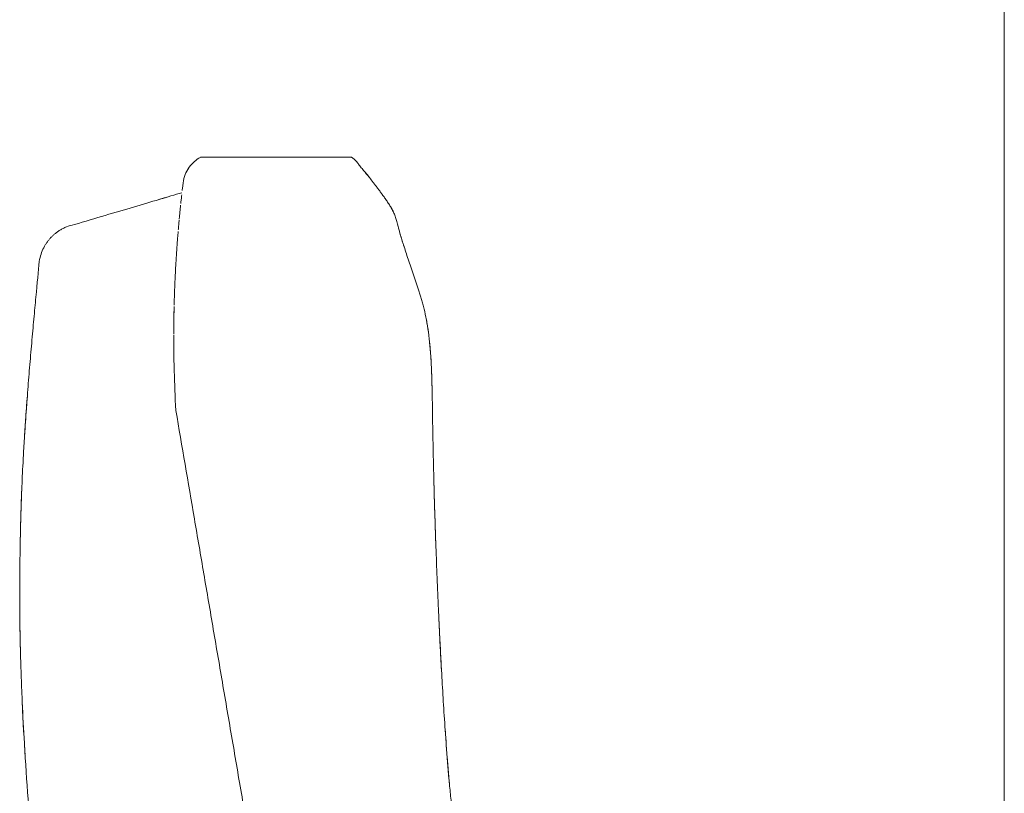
# Model space of a CAD drawing. Header units: metres. Extents: x 4.1 to 64.5, y -1.6 to 14.4.
# Tile 42 of 84: x 22.756 to 23.021, y 0.292 to 0.5. Entities that reach past the tile are written whole.
import ezdxf

# ---------------------------------------------------------------- set-up
doc = ezdxf.new("R2010")
doc.units = ezdxf.units.M
doc.layers.add('G-ANNO-SYMB', color=7, linetype='Continuous', lineweight=9)
doc.layers.add('I-FURN', color=7, linetype='Continuous', lineweight=18)

# ---------------------------------------------------------------- blocks, each defined once
blk = doc.blocks.new('Furniture_Figueras-Seating_Smartseat_13011 - 13011-7674538-Corte 4')
at = {"layer": 'I-FURN'}
for p, q in [((22.80514063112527, 0.4628062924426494), (22.80506194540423, 0.4627776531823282)), ((22.80514063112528, 0.4628062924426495), (22.80506194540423, 0.4627776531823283)), ((22.80514063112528, 0.4628062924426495), (22.80506194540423, 0.4627776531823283)), ((22.80514063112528, 0.4628062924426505), (22.80506194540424, 0.4627776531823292)), ((22.80514063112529, 0.4628062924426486), (22.80506194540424, 0.4627776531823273)), ((22.80514063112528, 0.4628062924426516), (22.80506194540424, 0.4627776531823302)), ((22.80506225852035, 0.4627777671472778), (22.80514063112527, 0.4628062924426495)), ((22.80506225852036, 0.4627777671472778), (22.80514063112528, 0.4628062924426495)), ((22.80506225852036, 0.4627777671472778), (22.80514063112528, 0.4628062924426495)), ((22.80506225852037, 0.4627777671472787), (22.80514063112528, 0.4628062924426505)), ((22.80506225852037, 0.4627777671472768), (22.80514063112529, 0.4628062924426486)), ((22.80506225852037, 0.4627777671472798), (22.80514063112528, 0.4628062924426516)), ((22.84570290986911, 0.4628062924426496), (22.80514063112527, 0.4628062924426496)), ((22.84570290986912, 0.4628062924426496), (22.80514063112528, 0.4628062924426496)), ((22.84570290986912, 0.4628062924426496), (22.80514063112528, 0.4628062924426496)), ((22.84570290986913, 0.4628062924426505), (22.80514063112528, 0.4628062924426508)), ((22.84570290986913, 0.4628062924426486), (22.80514063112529, 0.4628062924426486)), ((22.84570290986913, 0.4628062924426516), (22.80514063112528, 0.4628062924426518))]:
    blk.add_line(p, q, dxfattribs=at)
for points in [[(22.800379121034, 0.4558881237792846), (22.80057703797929, 0.4575083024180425), (22.80182428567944, 0.4604092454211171), (22.80391317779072, 0.4621500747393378), (22.80498257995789, 0.4627487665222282)], [(22.80190607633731, 0.4599360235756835), (22.8015213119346, 0.4593730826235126), (22.80119690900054, 0.4587606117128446), (22.80094335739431, 0.4581140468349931)], [(22.80190607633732, 0.4599360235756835), (22.80152131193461, 0.4593730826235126), (22.80119690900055, 0.4587606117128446), (22.80094335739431, 0.4581140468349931)], [(22.80190607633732, 0.4599360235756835), (22.80152131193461, 0.4593730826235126), (22.80119690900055, 0.4587606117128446), (22.80094335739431, 0.4581140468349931)], [(22.80190607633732, 0.4599360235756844), (22.80152131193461, 0.4593730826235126), (22.80119690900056, 0.4587606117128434), (22.80094335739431, 0.4581140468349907)], [(22.80190607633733, 0.4599360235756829), (22.80152131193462, 0.459373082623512), (22.80119690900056, 0.4587606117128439), (22.80094335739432, 0.4581140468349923)], [(22.80190607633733, 0.4599360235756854), (22.80152131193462, 0.4593730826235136), (22.80119690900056, 0.4587606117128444), (22.80094335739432, 0.4581140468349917)], [(22.85035940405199, 0.457505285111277), (22.85003018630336, 0.4579177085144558), (22.84972574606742, 0.4582841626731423), (22.84943109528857, 0.4586278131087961)], [(22.850359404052, 0.457505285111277), (22.85003018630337, 0.4579177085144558), (22.84972574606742, 0.4582841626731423), (22.84943109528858, 0.4586278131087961)], [(22.850359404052, 0.457505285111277), (22.85003018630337, 0.4579177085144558), (22.84972574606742, 0.4582841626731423), (22.84943109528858, 0.4586278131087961)], [(22.850359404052, 0.4575052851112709), (22.85003018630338, 0.4579177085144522), (22.84972574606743, 0.4582841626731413), (22.84943109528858, 0.4586278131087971)], [(22.85035940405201, 0.4575052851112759), (22.85003018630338, 0.457917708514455), (22.84972574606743, 0.4582841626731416), (22.84943109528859, 0.4586278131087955)], [(22.85035940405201, 0.4575052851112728), (22.85003018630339, 0.4579177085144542), (22.84972574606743, 0.4582841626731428), (22.84943109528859, 0.4586278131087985)], [(22.80013181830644, 0.4538109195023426), (22.80017514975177, 0.4541846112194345), (22.80025939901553, 0.4549004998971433), (22.80033999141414, 0.4555678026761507), (22.800379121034, 0.4558881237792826)], [(22.77111199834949, 0.444683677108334), (22.77690581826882, 0.4463992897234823), (22.78752566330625, 0.4495439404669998), (22.79620991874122, 0.4521154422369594), (22.80006814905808, 0.4532579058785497)], [(22.7958281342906, 0.452002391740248), (22.79510743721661, 0.4517889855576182), (22.79437972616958, 0.4515735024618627), (22.79364500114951, 0.4513559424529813)], [(22.79582813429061, 0.4520023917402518), (22.79510743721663, 0.4517889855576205), (22.79437972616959, 0.4515735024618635), (22.79364500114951, 0.4513559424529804)], [(22.79582813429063, 0.4520023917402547), (22.79510743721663, 0.4517889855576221), (22.79437972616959, 0.4515735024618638), (22.79364500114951, 0.4513559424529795)], [(22.79582813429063, 0.4520023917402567), (22.79510743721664, 0.4517889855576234), (22.79437972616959, 0.4515735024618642), (22.79364500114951, 0.4513559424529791)], [(22.79582813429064, 0.4520023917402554), (22.79510743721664, 0.4517889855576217), (22.7943797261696, 0.4515735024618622), (22.79364500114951, 0.4513559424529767)], [(22.79582813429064, 0.4520023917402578), (22.79510743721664, 0.4517889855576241), (22.7943797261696, 0.4515735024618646), (22.79364500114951, 0.4513559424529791)], [(22.79380636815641, 0.4514037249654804), (22.79454383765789, 0.4516220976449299), (22.79526740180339, 0.4518363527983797), (22.79597706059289, 0.4520464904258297)], [(22.79380636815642, 0.4514037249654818), (22.79454383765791, 0.4516220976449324), (22.79526740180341, 0.4518363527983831), (22.79597706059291, 0.4520464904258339)], [(22.79380636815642, 0.45140372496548), (22.7945438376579, 0.4516220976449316), (22.79526740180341, 0.4518363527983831), (22.79597706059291, 0.4520464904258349)], [(22.79380636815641, 0.4514037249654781), (22.7945438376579, 0.4516220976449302), (22.79526740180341, 0.4518363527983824), (22.79597706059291, 0.4520464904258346)], [(22.79380636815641, 0.4514037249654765), (22.7945438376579, 0.4516220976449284), (22.79526740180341, 0.4518363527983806), (22.79597706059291, 0.4520464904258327)], [(22.79921718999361, 0.4449064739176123), (22.79923123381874, 0.4450633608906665), (22.79925907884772, 0.445372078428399), (22.79928815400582, 0.4456895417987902), (22.79930264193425, 0.4458465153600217)]]:
    blk.add_open_spline(points, degree=3, dxfattribs=at)
for points, knots in [([(22.84570290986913, 0.4628062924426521), (22.84612890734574, 0.4624869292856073), (22.84684296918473, 0.461848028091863), (22.84776707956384, 0.4606799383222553), (22.8484613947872, 0.4597336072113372), (22.84938548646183, 0.4586954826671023), (22.85049589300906, 0.4573524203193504), (22.85133603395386, 0.456247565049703), (22.852055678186, 0.455298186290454), (22.85265796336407, 0.4545005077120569), (22.85325427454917, 0.4537045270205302), (22.85381445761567, 0.4529478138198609), (22.85440369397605, 0.4521389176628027), (22.85507026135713, 0.4511980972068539), (22.85572250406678, 0.4502256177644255), (22.85630495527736, 0.4492825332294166), (22.85675510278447, 0.4484570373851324), (22.85708608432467, 0.4477549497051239), (22.85732371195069, 0.4471842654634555), (22.85753202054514, 0.4466123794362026), (22.85777075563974, 0.4458741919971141), (22.85798890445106, 0.4450875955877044), (22.85823872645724, 0.4441123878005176), (22.85846171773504, 0.4432369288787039), (22.85870848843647, 0.4423280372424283), (22.85896036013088, 0.4414604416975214), (22.8591800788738, 0.4407283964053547), (22.85942610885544, 0.4399329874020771), (22.85977886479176, 0.4388205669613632), (22.86026946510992, 0.4373195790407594), (22.8609270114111, 0.4353646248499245), (22.86187187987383, 0.4326007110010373), (22.86284375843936, 0.4297758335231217), (22.86368621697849, 0.4272064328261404), (22.86415947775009, 0.4256874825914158), (22.86450573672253, 0.4245251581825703), (22.86485111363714, 0.4232966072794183), (22.86531051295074, 0.4215298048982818), (22.86607143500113, 0.4181346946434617), (22.86686182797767, 0.4122566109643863), (22.86721928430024, 0.4054304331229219), (22.86734740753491, 0.4005902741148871), (22.86740098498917, 0.3978966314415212), (22.86743412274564, 0.3959468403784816), (22.86746322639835, 0.3940574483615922), (22.86750009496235, 0.3915648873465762), (22.86756450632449, 0.3872922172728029), (22.86768276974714, 0.381337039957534), (22.86783290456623, 0.375337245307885), (22.86797618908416, 0.3702903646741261), (22.86809917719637, 0.3662742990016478), (22.86823586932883, 0.3621158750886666), (22.86842945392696, 0.3565935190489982), (22.8686953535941, 0.3496377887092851), (22.86899389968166, 0.3426218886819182), (22.86925312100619, 0.3369915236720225), (22.8694609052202, 0.3327116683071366), (22.86967198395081, 0.3285941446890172), (22.86994904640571, 0.3234630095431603), (22.8703051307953, 0.3173256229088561), (22.87079263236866, 0.3097127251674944), (22.8712876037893, 0.3028195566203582), (22.87177033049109, 0.296876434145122), (22.87217326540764, 0.292392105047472), (22.87259819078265, 0.288209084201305), (22.8731856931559, 0.2832993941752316), (22.87390928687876, 0.279147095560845), (22.8749189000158, 0.2750837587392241), (22.87580765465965, 0.2720051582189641), (22.87683990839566, 0.2687385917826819), (22.87842972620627, 0.2640308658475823), (22.88072974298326, 0.2577410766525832), (22.88384016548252, 0.2499216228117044), (22.88831526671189, 0.2395451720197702), (22.89419424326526, 0.2269316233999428), (22.8986289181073, 0.2174858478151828), (22.90070587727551, 0.2129569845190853)], [0, 0, 0, 0, 0.06666666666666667, 0.1, 0.1333333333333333, 0.1666666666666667, 0.2, 0.2333333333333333, 0.25, 0.2666666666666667, 0.2833333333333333, 0.3, 0.3166666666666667, 0.3333333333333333, 0.35, 0.3666666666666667, 0.3833333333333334, 0.3916666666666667, 0.4, 0.4083333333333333, 0.4166666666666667, 0.4333333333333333, 0.4416666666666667, 0.45, 0.4583333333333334, 0.4625, 0.4666666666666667, 0.4708333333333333, 0.475, 0.4833333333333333, 0.4916666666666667, 0.5, 0.5166666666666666, 0.5249999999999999, 0.5291666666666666, 0.5333333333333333, 0.5375000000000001, 0.5416666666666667, 0.55, 0.5666666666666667, 0.5833333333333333, 0.5916666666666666, 0.5958333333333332, 0.6, 0.6041666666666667, 0.6083333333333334, 0.6166666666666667, 0.6333333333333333, 0.6499999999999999, 0.6583333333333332, 0.6666666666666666, 0.675, 0.6833333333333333, 0.7, 0.7166666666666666, 0.7249999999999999, 0.7333333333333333, 0.7416666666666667, 0.75, 0.7666666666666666, 0.7833333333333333, 0.8, 0.8083333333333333, 0.8166666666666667, 0.825, 0.8333333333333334, 0.8500000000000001, 0.8583333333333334, 0.8666666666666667, 0.875, 0.8833333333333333, 0.9, 0.9166666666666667, 0.9333333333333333, 0.9666666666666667, 1, 1, 1, 1]), ([(22.79974682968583, 0.4503357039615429), (22.79978579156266, 0.4507047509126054), (22.79986751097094, 0.4514665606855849), (22.79995365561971, 0.452244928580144), (22.79999880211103, 0.4526463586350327)], [0.6948282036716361, 0.6948282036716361, 0.6948282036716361, 0.6948282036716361, 0.75, 0.8125, 0.8125, 0.8125, 0.8125]), ([(22.79960160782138, 0.4489329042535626), (22.79959798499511, 0.4488971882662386), (22.79956936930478, 0.4486146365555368), (22.79952762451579, 0.4481974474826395), (22.79947474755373, 0.4476594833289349), (22.79943259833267, 0.4472251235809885), (22.79939174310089, 0.4467982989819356), (22.79935701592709, 0.446430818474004), (22.79933494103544, 0.4461947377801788), (22.79932518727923, 0.4460898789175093)], [0.2439516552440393, 0.2439516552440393, 0.2439516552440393, 0.2439516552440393, 0.25, 0.2916666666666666, 0.3125, 0.3333333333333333, 0.3541666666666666, 0.375, 0.3911606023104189, 0.3911606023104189, 0.3911606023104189, 0.3911606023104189]), ([(22.79951591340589, 0.4480774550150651), (22.79951957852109, 0.4481145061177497), (22.7995459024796, 0.448380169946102), (22.79960692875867, 0.4489889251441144), (22.79966363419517, 0.4495403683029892), (22.79969704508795, 0.4498610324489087)], [0.5886904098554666, 0.5886904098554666, 0.5886904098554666, 0.5886904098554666, 0.59375, 0.625, 0.6715258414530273, 0.6715258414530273, 0.6715258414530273, 0.6715258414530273]), ([(22.85699269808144, 0.447949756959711), (22.85683481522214, 0.4482909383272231), (22.85662669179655, 0.4486955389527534), (22.85639811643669, 0.4491003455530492), (22.85636011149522, 0.449166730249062)], [0.6428571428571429, 0.6428571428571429, 0.6428571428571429, 0.6428571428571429, 0.6607142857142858, 0.6642153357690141, 0.6642153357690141, 0.6642153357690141, 0.6642153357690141]), ([(22.85699269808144, 0.447949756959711), (22.85683481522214, 0.4482909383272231), (22.85662669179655, 0.4486955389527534), (22.85639811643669, 0.4491003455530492), (22.85636011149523, 0.449166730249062)], [0.6428571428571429, 0.6428571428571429, 0.6428571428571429, 0.6428571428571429, 0.6607142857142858, 0.6642153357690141, 0.6642153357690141, 0.6642153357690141, 0.6642153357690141]), ([(22.85699269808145, 0.447949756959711), (22.85683481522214, 0.4482909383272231), (22.85662669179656, 0.4486955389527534), (22.8563981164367, 0.4491003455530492), (22.85636011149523, 0.449166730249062)], [0.6428571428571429, 0.6428571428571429, 0.6428571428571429, 0.6428571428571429, 0.6607142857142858, 0.6642153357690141, 0.6642153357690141, 0.6642153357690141, 0.6642153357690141]), ([(22.85699269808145, 0.4479497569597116), (22.85683481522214, 0.4482909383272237), (22.85662669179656, 0.4486955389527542), (22.8563981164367, 0.4491003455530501), (22.85636011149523, 0.4491667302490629)], [0.6428571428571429, 0.6428571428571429, 0.6428571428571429, 0.6428571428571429, 0.6607142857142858, 0.6642153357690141, 0.6642153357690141, 0.6642153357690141, 0.6642153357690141]), ([(22.85699269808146, 0.4479497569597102), (22.85683481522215, 0.4482909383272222), (22.85662669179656, 0.4486955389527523), (22.8563981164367, 0.4491003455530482), (22.85636011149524, 0.449166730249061)], [0.6428571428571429, 0.6428571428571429, 0.6428571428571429, 0.6428571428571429, 0.6607142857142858, 0.6642153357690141, 0.6642153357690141, 0.6642153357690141, 0.6642153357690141]), ([(22.85699269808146, 0.4479497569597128), (22.85683481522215, 0.4482909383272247), (22.85662669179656, 0.4486955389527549), (22.8563981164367, 0.4491003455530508), (22.85636011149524, 0.4491667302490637)], [0.6428571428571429, 0.6428571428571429, 0.6428571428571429, 0.6428571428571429, 0.6607142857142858, 0.6642153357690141, 0.6642153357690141, 0.6642153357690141, 0.6642153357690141]), ([(22.79927382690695, 0.4455327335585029), (22.79924796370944, 0.4452497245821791), (22.79920537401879, 0.444778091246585), (22.79914459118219, 0.4440857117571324), (22.79910511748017, 0.4436281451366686), (22.79908375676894, 0.4433774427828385), (22.79907292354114, 0.443249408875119)], [0.4186251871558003, 0.4186251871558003, 0.4186251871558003, 0.4186251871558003, 0.4583333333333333, 0.4791666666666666, 0.4895833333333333, 0.5, 0.5, 0.5, 0.5]), ([(22.76168969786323, 0.4347828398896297), (22.76179275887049, 0.4354660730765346), (22.76210954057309, 0.4367642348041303), (22.762719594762, 0.4381988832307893), (22.76328238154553, 0.4392007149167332), (22.76372767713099, 0.4398784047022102), (22.7641268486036, 0.4404058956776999), (22.76446765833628, 0.4408125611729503), (22.76473866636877, 0.4411145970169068), (22.76501705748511, 0.4414042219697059), (22.76538802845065, 0.4417654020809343), (22.76586625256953, 0.4421880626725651), (22.7664914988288, 0.4426733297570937), (22.76721769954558, 0.4431609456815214), (22.76805826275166, 0.4436347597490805), (22.76928983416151, 0.444199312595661), (22.77035069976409, 0.4445299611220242), (22.77111199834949, 0.4446836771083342)], [0, 0, 0, 0, 0.125, 0.25, 0.3125, 0.375, 0.4375, 0.46875, 0.5, 0.53125, 0.5625, 0.625, 0.6875, 0.75, 0.8125, 0.875, 1, 1, 1, 1]), ([(22.79866443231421, 0.4379279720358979), (22.79869867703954, 0.4384249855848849), (22.79875628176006, 0.4392335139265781), (22.79882382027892, 0.4401394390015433), (22.79886997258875, 0.4407423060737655), (22.79890463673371, 0.4411874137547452), (22.79893835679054, 0.4416132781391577), (22.79898066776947, 0.4421395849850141), (22.79901186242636, 0.4425193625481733), (22.79903211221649, 0.4427629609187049), (22.79903390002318, 0.4427844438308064)], [0.3220951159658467, 0.3220951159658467, 0.3220951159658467, 0.3220951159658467, 0.34375, 0.359375, 0.3671875, 0.375, 0.3828125, 0.390625, 0.40625, 0.4077715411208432, 0.4077715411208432, 0.4077715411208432, 0.4077715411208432]), ([(22.85979738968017, 0.4387696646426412), (22.85961059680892, 0.4393479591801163), (22.85925684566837, 0.4404703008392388), (22.85895543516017, 0.4414723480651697), (22.85872868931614, 0.4422629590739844), (22.85859546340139, 0.4427449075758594), (22.85852553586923, 0.4430057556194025), (22.85849086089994, 0.443136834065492)], [0.5228717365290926, 0.5228717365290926, 0.5228717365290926, 0.5228717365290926, 0.5357142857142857, 0.5535714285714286, 0.5625, 0.5669642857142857, 0.5714285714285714, 0.5714285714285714, 0.5714285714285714, 0.5714285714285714]), ([(22.85979738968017, 0.4387696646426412), (22.85961059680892, 0.4393479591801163), (22.85925684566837, 0.4404703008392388), (22.85895543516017, 0.4414723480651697), (22.85872868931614, 0.4422629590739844), (22.8585954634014, 0.4427449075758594), (22.85852553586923, 0.4430057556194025), (22.85849086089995, 0.443136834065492)], [0.5228717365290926, 0.5228717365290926, 0.5228717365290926, 0.5228717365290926, 0.5357142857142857, 0.5535714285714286, 0.5625, 0.5669642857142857, 0.5714285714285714, 0.5714285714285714, 0.5714285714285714, 0.5714285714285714]), ([(22.85979738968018, 0.4387696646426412), (22.85961059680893, 0.4393479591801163), (22.85925684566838, 0.4404703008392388), (22.85895543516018, 0.4414723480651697), (22.85872868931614, 0.4422629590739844), (22.8585954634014, 0.4427449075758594), (22.85852553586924, 0.4430057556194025), (22.85849086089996, 0.443136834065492)], [0.5228717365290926, 0.5228717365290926, 0.5228717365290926, 0.5228717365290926, 0.5357142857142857, 0.5535714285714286, 0.5625, 0.5669642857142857, 0.5714285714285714, 0.5714285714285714, 0.5714285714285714, 0.5714285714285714]), ([(22.85979738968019, 0.4387696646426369), (22.85961059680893, 0.4393479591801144), (22.85925684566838, 0.4404703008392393), (22.85895543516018, 0.44147234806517), (22.85872868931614, 0.4422629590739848), (22.8585954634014, 0.44274490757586), (22.85852553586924, 0.4430057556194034), (22.85849086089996, 0.4431368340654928)], [0.5228717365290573, 0.5228717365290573, 0.5228717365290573, 0.5228717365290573, 0.5357142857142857, 0.5535714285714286, 0.5625, 0.5669642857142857, 0.5714285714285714, 0.5714285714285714, 0.5714285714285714, 0.5714285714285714]), ([(22.85979738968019, 0.4387696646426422), (22.85961059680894, 0.4393479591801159), (22.85925684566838, 0.4404703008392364), (22.85895543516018, 0.4414723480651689), (22.85872868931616, 0.4422629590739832), (22.85859546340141, 0.442744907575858), (22.85852553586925, 0.4430057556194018), (22.85849086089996, 0.4431368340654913)], [0.5228717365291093, 0.5228717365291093, 0.5228717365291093, 0.5228717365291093, 0.5357142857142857, 0.5535714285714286, 0.5625, 0.5669642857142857, 0.5714285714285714, 0.5714285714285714, 0.5714285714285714, 0.5714285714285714]), ([(22.85979738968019, 0.4387696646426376), (22.85961059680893, 0.4393479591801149), (22.85925684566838, 0.4404703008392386), (22.85895543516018, 0.4414723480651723), (22.85872868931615, 0.4422629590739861), (22.85859546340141, 0.4427449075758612), (22.85852553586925, 0.4430057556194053), (22.85849086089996, 0.4431368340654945)], [0.5228717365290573, 0.5228717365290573, 0.5228717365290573, 0.5228717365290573, 0.5357142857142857, 0.5535714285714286, 0.5625, 0.5669642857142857, 0.5714285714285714, 0.5714285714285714, 0.5714285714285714, 0.5714285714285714]), ([(22.79866848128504, 0.4379866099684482), (22.79866034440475, 0.437868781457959), (22.79862410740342, 0.4373401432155), (22.79857152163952, 0.436547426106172), (22.79851007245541, 0.4355737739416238), (22.7984548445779, 0.4346668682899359), (22.79841440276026, 0.4339694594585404), (22.79839010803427, 0.4335356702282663)], [0.6188861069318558, 0.6188861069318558, 0.6188861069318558, 0.6188861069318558, 0.625, 0.6458333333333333, 0.65625, 0.6666666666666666, 0.6822101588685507, 0.6822101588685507, 0.6822101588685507, 0.6822101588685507]), ([(22.76965111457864, 0.2129569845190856), (22.76917149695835, 0.2151510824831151), (22.76823824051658, 0.2196019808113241), (22.76641111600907, 0.2290217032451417), (22.7642669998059, 0.2413991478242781), (22.76214678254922, 0.2559132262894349), (22.76045712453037, 0.270138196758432), (22.75909472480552, 0.2844976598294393), (22.75798290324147, 0.2993262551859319), (22.75728708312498, 0.3115705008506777), (22.75687758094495, 0.3210788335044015), (22.756646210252, 0.3280153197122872), (22.75648730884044, 0.3350763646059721), (22.75641011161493, 0.3423086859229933), (22.75641821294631, 0.3495605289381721), (22.75650060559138, 0.3565786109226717), (22.75664017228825, 0.3634642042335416), (22.75684254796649, 0.3705256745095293), (22.75709587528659, 0.3766106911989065), (22.75731696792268, 0.3809308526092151), (22.75745387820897, 0.3833944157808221), (22.75756119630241, 0.3852329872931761), (22.75767246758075, 0.3870565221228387), (22.75782571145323, 0.3894690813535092), (22.75810539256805, 0.3936388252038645), (22.7585308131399, 0.3994372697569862), (22.75897893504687, 0.4050472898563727), (22.75934928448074, 0.4094679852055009), (22.75973149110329, 0.4139032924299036), (22.76021643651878, 0.4193216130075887), (22.7609538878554, 0.4272510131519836), (22.76143218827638, 0.432167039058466), (22.76168969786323, 0.4347828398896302)], [0, 0, 0, 0, 0.03125, 0.0625, 0.125, 0.1875, 0.25, 0.3125, 0.375, 0.4375, 0.46875, 0.5, 0.53125, 0.5625, 0.59375, 0.625, 0.65625, 0.6875, 0.71875, 0.734375, 0.7421875, 0.75, 0.7578125, 0.765625, 0.78125, 0.8125, 0.84375, 0.859375, 0.875, 0.90625, 0.9375, 1, 1, 1, 1]), ([(22.79796266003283, 0.422992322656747), (22.79797192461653, 0.4233617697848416), (22.79802057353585, 0.4251834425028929), (22.79812950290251, 0.4282961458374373), (22.79827352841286, 0.4313901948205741), (22.79836033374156, 0.4330057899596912), (22.7983914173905, 0.4335599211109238)], [0.1796338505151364, 0.1796338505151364, 0.1796338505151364, 0.1796338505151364, 0.1875, 0.21875, 0.25, 0.2677218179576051, 0.2677218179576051, 0.2677218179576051, 0.2677218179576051]), ([(22.79795389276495, 0.4226366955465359), (22.79795219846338, 0.4225663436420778), (22.79791262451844, 0.4209016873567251), (22.79787225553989, 0.4184681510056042), (22.79785781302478, 0.4160219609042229), (22.797855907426, 0.4152667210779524)], [0.7898255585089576, 0.7898255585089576, 0.7898255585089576, 0.7898255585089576, 0.7916666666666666, 0.8333333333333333, 0.851599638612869, 0.851599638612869, 0.851599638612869, 0.851599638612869]), ([(22.79786215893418, 0.416635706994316), (22.79786871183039, 0.4176422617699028), (22.79789011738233, 0.4195989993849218), (22.79792765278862, 0.4215201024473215), (22.79794933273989, 0.4224433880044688)], [0.1359219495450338, 0.1359219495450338, 0.1359219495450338, 0.1359219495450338, 0.15625, 0.1757535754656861, 0.1757535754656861, 0.1757535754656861, 0.1757535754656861]), ([(22.86736673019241, 0.3995737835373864), (22.86732338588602, 0.4015975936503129), (22.86723564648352, 0.4047383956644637), (22.86706268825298, 0.4082106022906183), (22.86692023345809, 0.4103334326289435), (22.8667969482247, 0.4118660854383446), (22.86665170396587, 0.4133869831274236), (22.86641874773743, 0.4154428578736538), (22.86612993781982, 0.4174436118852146), (22.86586280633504, 0.4188933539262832), (22.86577455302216, 0.4193415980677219)], [0.396146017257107, 0.396146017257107, 0.396146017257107, 0.396146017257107, 0.4107142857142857, 0.4196428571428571, 0.4241071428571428, 0.4285714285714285, 0.4330357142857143, 0.4375, 0.4464285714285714, 0.4504742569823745, 0.4504742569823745, 0.4504742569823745, 0.4504742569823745]), ([(22.86736673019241, 0.3995737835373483), (22.86732338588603, 0.4015975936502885), (22.86723564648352, 0.4047383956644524), (22.86706268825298, 0.4082106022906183), (22.8669202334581, 0.4103334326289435), (22.8667969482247, 0.4118660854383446), (22.86665170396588, 0.4133869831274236), (22.86641874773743, 0.4154428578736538), (22.86612993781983, 0.4174436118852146), (22.86586280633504, 0.4188933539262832), (22.86577455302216, 0.4193415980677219)], [0.3961460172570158, 0.3961460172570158, 0.3961460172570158, 0.3961460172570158, 0.4107142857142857, 0.4196428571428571, 0.4241071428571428, 0.4285714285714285, 0.4330357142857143, 0.4375, 0.4464285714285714, 0.4504742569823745, 0.4504742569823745, 0.4504742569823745, 0.4504742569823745]), ([(22.86736673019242, 0.3995737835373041), (22.86732338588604, 0.4015975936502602), (22.86723564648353, 0.4047383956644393), (22.86706268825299, 0.4082106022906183), (22.8669202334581, 0.4103334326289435), (22.86679694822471, 0.4118660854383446), (22.86665170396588, 0.4133869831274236), (22.86641874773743, 0.4154428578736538), (22.86612993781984, 0.4174436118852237), (22.86586280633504, 0.4188933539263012), (22.86577455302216, 0.4193415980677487)], [0.3961460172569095, 0.3961460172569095, 0.3961460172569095, 0.3961460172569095, 0.4107142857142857, 0.4196428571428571, 0.4241071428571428, 0.4285714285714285, 0.4330357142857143, 0.4375, 0.4464285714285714, 0.450474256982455, 0.450474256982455, 0.450474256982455, 0.450474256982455]), ([(22.86736673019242, 0.3995737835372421), (22.86732338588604, 0.4015975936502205), (22.86723564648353, 0.4047383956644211), (22.86706268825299, 0.40821060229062), (22.8669202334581, 0.4103334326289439), (22.86679694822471, 0.4118660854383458), (22.86665170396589, 0.4133869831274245), (22.86641874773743, 0.4154428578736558), (22.86612993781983, 0.4174436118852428), (22.86586280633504, 0.4188933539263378), (22.86577455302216, 0.4193415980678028)], [0.3961460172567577, 0.3961460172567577, 0.3961460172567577, 0.3961460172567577, 0.4107142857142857, 0.4196428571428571, 0.4241071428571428, 0.4285714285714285, 0.4330357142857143, 0.4375, 0.4464285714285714, 0.4504742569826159, 0.4504742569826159, 0.4504742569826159, 0.4504742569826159]), ([(22.86736673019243, 0.3995737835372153), (22.86732338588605, 0.4015975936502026), (22.86723564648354, 0.4047383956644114), (22.86706268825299, 0.408210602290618), (22.86692023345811, 0.4103334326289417), (22.86679694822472, 0.4118660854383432), (22.86665170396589, 0.4133869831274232), (22.86641874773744, 0.4154428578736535), (22.86612993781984, 0.4174436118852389), (22.86586280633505, 0.4188933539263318), (22.86577455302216, 0.4193415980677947)], [0.3961460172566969, 0.3961460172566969, 0.3961460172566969, 0.3961460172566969, 0.4107142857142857, 0.4196428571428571, 0.4241071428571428, 0.4285714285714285, 0.4330357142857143, 0.4375, 0.4464285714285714, 0.4504742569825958, 0.4504742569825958, 0.4504742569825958, 0.4504742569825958]), ([(22.86736673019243, 0.3995737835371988), (22.86732338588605, 0.4015975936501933), (22.86723564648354, 0.4047383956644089), (22.86706268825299, 0.4082106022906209), (22.86692023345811, 0.4103334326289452), (22.86679694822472, 0.4118660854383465), (22.86665170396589, 0.4133869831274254), (22.86641874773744, 0.4154428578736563), (22.86612993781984, 0.4174436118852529), (22.86586280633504, 0.4188933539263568), (22.86577455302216, 0.4193415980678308)], [0.3961460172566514, 0.3961460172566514, 0.3961460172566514, 0.3961460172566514, 0.4107142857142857, 0.4196428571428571, 0.4241071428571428, 0.4285714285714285, 0.4330357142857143, 0.4375, 0.4464285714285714, 0.4504742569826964, 0.4504742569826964, 0.4504742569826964, 0.4504742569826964]), ([(22.79842526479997, 0.394660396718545), (22.79821231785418, 0.3983434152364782), (22.79799492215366, 0.4036479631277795), (22.7978681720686, 0.4102929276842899), (22.79785263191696, 0.4134467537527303), (22.79785540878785, 0.4150066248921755)], [0, 0, 0, 0, 0.0625, 0.09375, 0.125, 0.125, 0.125, 0.125]), ([(22.75853899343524, 0.3994471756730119), (22.75845759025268, 0.3983846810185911), (22.75828981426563, 0.3961504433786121), (22.75808593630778, 0.3933007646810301), (22.75792370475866, 0.3909296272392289), (22.75780553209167, 0.3891451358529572), (22.75772932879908, 0.3879526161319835), (22.75769195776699, 0.387356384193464)], [0.2043897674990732, 0.2043897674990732, 0.2043897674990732, 0.2043897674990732, 0.21875, 0.234375, 0.2421875, 0.25, 0.2578125, 0.2578125, 0.2578125, 0.2578125]), ([(22.75853899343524, 0.3994471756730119), (22.75845759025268, 0.3983846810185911), (22.75828981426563, 0.3961504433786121), (22.75808593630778, 0.3933007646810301), (22.75792370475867, 0.3909296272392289), (22.75780553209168, 0.3891451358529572), (22.75772932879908, 0.3879526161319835), (22.757691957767, 0.387356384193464)], [0.2043897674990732, 0.2043897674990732, 0.2043897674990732, 0.2043897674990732, 0.21875, 0.234375, 0.2421875, 0.25, 0.2578125, 0.2578125, 0.2578125, 0.2578125]), ([(22.75853899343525, 0.3994471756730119), (22.75845759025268, 0.3983846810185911), (22.75828981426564, 0.3961504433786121), (22.75808593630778, 0.3933007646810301), (22.75792370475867, 0.3909296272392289), (22.75780553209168, 0.3891451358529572), (22.75772932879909, 0.3879526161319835), (22.757691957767, 0.387356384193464)], [0.2043897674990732, 0.2043897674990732, 0.2043897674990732, 0.2043897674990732, 0.21875, 0.234375, 0.2421875, 0.25, 0.2578125, 0.2578125, 0.2578125, 0.2578125]), ([(22.75853899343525, 0.3994471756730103), (22.75845759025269, 0.3983846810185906), (22.75828981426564, 0.3961504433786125), (22.75808593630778, 0.3933007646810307), (22.75792370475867, 0.3909296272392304), (22.75780553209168, 0.3891451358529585), (22.75772932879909, 0.3879526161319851), (22.757691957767, 0.3873563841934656)], [0.2043897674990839, 0.2043897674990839, 0.2043897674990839, 0.2043897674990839, 0.21875, 0.234375, 0.2421875, 0.25, 0.2578125, 0.2578125, 0.2578125, 0.2578125]), ([(22.75853899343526, 0.3994471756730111), (22.75845759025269, 0.3983846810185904), (22.75828981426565, 0.3961504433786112), (22.75808593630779, 0.3933007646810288), (22.75792370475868, 0.3909296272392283), (22.75780553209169, 0.389145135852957), (22.75772932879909, 0.3879526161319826), (22.75769195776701, 0.3873563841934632)], [0.2043897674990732, 0.2043897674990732, 0.2043897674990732, 0.2043897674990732, 0.21875, 0.234375, 0.2421875, 0.25, 0.2578125, 0.2578125, 0.2578125, 0.2578125]), ([(22.75853899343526, 0.3994471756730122), (22.75845759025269, 0.3983846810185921), (22.75828981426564, 0.3961504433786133), (22.75808593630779, 0.3933007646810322), (22.75792370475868, 0.3909296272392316), (22.75780553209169, 0.3891451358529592), (22.75772932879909, 0.3879526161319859), (22.75769195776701, 0.3873563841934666)], [0.2043897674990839, 0.2043897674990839, 0.2043897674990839, 0.2043897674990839, 0.21875, 0.234375, 0.2421875, 0.25, 0.2578125, 0.2578125, 0.2578125, 0.2578125]), ([(22.79842526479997, 0.3946603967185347), (22.80006738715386, 0.3850607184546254), (22.80255799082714, 0.3705009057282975), (22.80593600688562, 0.3507533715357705), (22.80849338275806, 0.3358032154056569), (22.81109358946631, 0.3206026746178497), (22.81373281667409, 0.3051740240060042), (22.81638490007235, 0.2896702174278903), (22.81902367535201, 0.2742442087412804), (22.82164533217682, 0.2589182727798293), (22.82514333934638, 0.2384692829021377), (22.82776250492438, 0.2231579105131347), (22.82950747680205, 0.2129569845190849)], [0, 0, 0, 0, 0.1666666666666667, 0.25, 0.3333333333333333, 0.4166666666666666, 0.5, 0.5833333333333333, 0.6666666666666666, 0.75, 0.8333333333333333, 1, 1, 1, 1]), ([(22.82950747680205, 0.2129569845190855), (22.82776250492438, 0.2231579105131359), (22.82514333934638, 0.2384692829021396), (22.82164533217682, 0.2589182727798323), (22.81902367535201, 0.2742442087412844), (22.81638490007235, 0.2896702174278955), (22.81373281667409, 0.3051740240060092), (22.81109358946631, 0.3206026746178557), (22.80849338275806, 0.3358032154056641), (22.80593600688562, 0.3507533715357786), (22.80255799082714, 0.3705009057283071), (22.80006738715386, 0.3850607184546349), (22.79842526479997, 0.3946603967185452)], [0, 0, 0, 0, 0.1666666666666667, 0.25, 0.3333333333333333, 0.4166666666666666, 0.5, 0.5833333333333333, 0.6666666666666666, 0.75, 0.8333333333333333, 1, 1, 1, 1]), ([(22.7569948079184, 0.3740905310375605), (22.75691260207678, 0.3721089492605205), (22.75680135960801, 0.3690301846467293), (22.75668338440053, 0.3648913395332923), (22.75661096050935, 0.3618619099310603), (22.75657032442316, 0.3598999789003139), (22.75655400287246, 0.3590477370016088)], [0.3166663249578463, 0.3166663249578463, 0.3166663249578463, 0.3166663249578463, 0.34375, 0.359375, 0.375, 0.386804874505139, 0.386804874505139, 0.386804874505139, 0.386804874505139]), ([(22.7569948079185, 0.3740905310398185), (22.75691260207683, 0.3721089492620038), (22.75680135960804, 0.3690301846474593), (22.75668338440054, 0.3648913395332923), (22.75661096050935, 0.3618619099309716), (22.75657032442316, 0.3598999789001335), (22.75655400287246, 0.3590477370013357)], [0.3166663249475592, 0.3166663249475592, 0.3166663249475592, 0.3166663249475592, 0.34375, 0.359375, 0.375, 0.3868048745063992, 0.3868048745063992, 0.3868048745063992, 0.3868048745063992]), ([(22.75699480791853, 0.3740905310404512), (22.75691260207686, 0.3721089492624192), (22.75680135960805, 0.3690301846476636), (22.75668338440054, 0.3648913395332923), (22.75661096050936, 0.3618619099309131), (22.75657032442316, 0.3598999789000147), (22.75655400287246, 0.3590477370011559)], [0.3166663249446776, 0.3166663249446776, 0.3166663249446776, 0.3166663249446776, 0.34375, 0.359375, 0.375, 0.3868048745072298, 0.3868048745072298, 0.3868048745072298, 0.3868048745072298]), ([(22.75699480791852, 0.3740905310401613), (22.75691260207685, 0.3721089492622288), (22.75680135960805, 0.3690301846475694), (22.75668338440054, 0.3648913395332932), (22.75661096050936, 0.3618619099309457), (22.75657032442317, 0.3598999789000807), (22.75655400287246, 0.3590477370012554)], [0.3166663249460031, 0.3166663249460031, 0.3166663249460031, 0.3166663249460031, 0.34375, 0.359375, 0.375, 0.3868048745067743, 0.3868048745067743, 0.3868048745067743, 0.3868048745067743]), ([(22.75699480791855, 0.37409053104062), (22.75691260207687, 0.3721089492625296), (22.75680135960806, 0.3690301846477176), (22.75668338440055, 0.3648913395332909), (22.75661096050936, 0.3618619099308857), (22.75657032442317, 0.3598999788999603), (22.75655400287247, 0.3590477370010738)], [0.3166663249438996, 0.3166663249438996, 0.3166663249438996, 0.3166663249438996, 0.34375, 0.359375, 0.375, 0.3868048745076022, 0.3868048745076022, 0.3868048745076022, 0.3868048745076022]), ([(22.75699480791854, 0.3740905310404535), (22.75691260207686, 0.3721089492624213), (22.75680135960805, 0.3690301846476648), (22.75668338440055, 0.3648913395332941), (22.75661096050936, 0.3618619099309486), (22.75657032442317, 0.3598999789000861), (22.75655400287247, 0.359047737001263)], [0.3166663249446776, 0.3166663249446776, 0.3166663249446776, 0.3166663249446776, 0.34375, 0.359375, 0.375, 0.3868048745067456, 0.3868048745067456, 0.3868048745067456, 0.3868048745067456]), ([(22.86842142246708, 0.3569051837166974), (22.86832030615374, 0.3596632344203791), (22.86812821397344, 0.36522501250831), (22.86795222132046, 0.3710669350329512), (22.86786651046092, 0.3742059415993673), (22.86785759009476, 0.3745363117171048)], [0.304187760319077, 0.304187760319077, 0.304187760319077, 0.304187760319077, 0.3214285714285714, 0.3392857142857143, 0.3413858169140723, 0.3413858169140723, 0.3413858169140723, 0.3413858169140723]), ([(22.86842142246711, 0.3569051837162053), (22.86832030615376, 0.3596632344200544), (22.86812821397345, 0.365225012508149), (22.86795222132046, 0.3710669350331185), (22.86786651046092, 0.3742059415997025), (22.86785759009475, 0.3745363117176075)], [0.3041877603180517, 0.3041877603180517, 0.3041877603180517, 0.3041877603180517, 0.3214285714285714, 0.3392857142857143, 0.3413858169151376, 0.3413858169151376, 0.3413858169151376, 0.3413858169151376]), ([(22.86842142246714, 0.3569051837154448), (22.86832030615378, 0.3596632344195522), (22.86812821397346, 0.3652250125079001), (22.86795222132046, 0.3710669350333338), (22.86786651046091, 0.374205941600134), (22.86785759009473, 0.3745363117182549)], [0.304187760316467, 0.304187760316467, 0.304187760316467, 0.304187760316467, 0.3214285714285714, 0.3392857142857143, 0.3413858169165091, 0.3413858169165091, 0.3413858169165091, 0.3413858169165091]), ([(22.86842142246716, 0.3569051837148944), (22.8683203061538, 0.359663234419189), (22.86812821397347, 0.365225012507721), (22.86795222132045, 0.3710669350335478), (22.8678665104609, 0.3742059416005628), (22.86785759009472, 0.374536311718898)], [0.3041877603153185, 0.3041877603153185, 0.3041877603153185, 0.3041877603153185, 0.3214285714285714, 0.3392857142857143, 0.3413858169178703, 0.3413858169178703, 0.3413858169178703, 0.3413858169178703]), ([(22.86842142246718, 0.3569051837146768), (22.86832030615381, 0.3596632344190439), (22.86812821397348, 0.3652250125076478), (22.86795222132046, 0.3710669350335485), (22.86786651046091, 0.3742059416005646), (22.86785759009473, 0.3745363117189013)], [0.3041877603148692, 0.3041877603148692, 0.3041877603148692, 0.3041877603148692, 0.3214285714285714, 0.3392857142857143, 0.3413858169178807, 0.3413858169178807, 0.3413858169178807, 0.3413858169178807]), ([(22.86842142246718, 0.3569051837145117), (22.86832030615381, 0.3596632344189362), (22.86812821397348, 0.3652250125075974), (22.86795222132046, 0.3710669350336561), (22.8678665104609, 0.3742059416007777), (22.86785759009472, 0.3745363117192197)], [0.3041877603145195, 0.3041877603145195, 0.3041877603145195, 0.3041877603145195, 0.3214285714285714, 0.3392857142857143, 0.3413858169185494, 0.3413858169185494, 0.3413858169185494, 0.3413858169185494]), ([(22.7564186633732, 0.3467137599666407), (22.75641445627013, 0.3447201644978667), (22.75642521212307, 0.3403819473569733), (22.75649300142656, 0.3351725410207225), (22.75656118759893, 0.3319141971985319), (22.75658385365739, 0.3309410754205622)], [0.4422007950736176, 0.4422007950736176, 0.4422007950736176, 0.4422007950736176, 0.46875, 0.5, 0.5132413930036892, 0.5132413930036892, 0.5132413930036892, 0.5132413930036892]), ([(22.75641866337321, 0.3467137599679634), (22.75641445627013, 0.3447201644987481), (22.75642521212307, 0.3403819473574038), (22.75649300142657, 0.3351725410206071), (22.75656118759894, 0.3319141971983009), (22.7565838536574, 0.3309410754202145)], [0.4422007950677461, 0.4422007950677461, 0.4422007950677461, 0.4422007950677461, 0.46875, 0.5, 0.5132413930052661, 0.5132413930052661, 0.5132413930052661, 0.5132413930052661]), ([(22.75641866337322, 0.3467137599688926), (22.75641445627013, 0.3447201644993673), (22.75642521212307, 0.3403819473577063), (22.75649300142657, 0.3351725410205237), (22.75656118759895, 0.3319141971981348), (22.75658385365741, 0.3309410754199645)], [0.4422007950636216, 0.4422007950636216, 0.4422007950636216, 0.4422007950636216, 0.46875, 0.5, 0.5132413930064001, 0.5132413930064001, 0.5132413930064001, 0.5132413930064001]), ([(22.75641866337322, 0.3467137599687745), (22.75641445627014, 0.344720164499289), (22.75642521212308, 0.3403819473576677), (22.75649300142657, 0.335172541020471), (22.75656118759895, 0.3319141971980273), (22.75658385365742, 0.3309410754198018)], [0.4422007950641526, 0.4422007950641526, 0.4422007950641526, 0.4422007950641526, 0.46875, 0.5, 0.5132413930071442, 0.5132413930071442, 0.5132413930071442, 0.5132413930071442]), ([(22.75641866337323, 0.3467137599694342), (22.75641445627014, 0.3447201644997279), (22.75642521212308, 0.3403819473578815), (22.75649300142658, 0.3351725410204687), (22.75656118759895, 0.3319141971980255), (22.75658385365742, 0.3309410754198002)], [0.4422007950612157, 0.4422007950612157, 0.4422007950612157, 0.4422007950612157, 0.46875, 0.5, 0.5132413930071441, 0.5132413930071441, 0.5132413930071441, 0.5132413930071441]), ([(22.75641866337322, 0.3467137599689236), (22.75641445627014, 0.3447201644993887), (22.75642521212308, 0.3403819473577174), (22.75649300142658, 0.3351725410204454), (22.75656118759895, 0.3319141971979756), (22.75658385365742, 0.3309410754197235)], [0.4422007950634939, 0.4422007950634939, 0.4422007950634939, 0.4422007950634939, 0.46875, 0.5, 0.5132413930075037, 0.5132413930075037, 0.5132413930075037, 0.5132413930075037]), ([(22.86988216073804, 0.3247329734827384), (22.86975573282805, 0.3270176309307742), (22.86949594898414, 0.3319371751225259), (22.86923969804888, 0.3372591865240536), (22.86909240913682, 0.3405011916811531), (22.86906874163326, 0.3410272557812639)], [0.2353979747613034, 0.2353979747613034, 0.2353979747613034, 0.2353979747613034, 0.25, 0.2678571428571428, 0.2712884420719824, 0.2712884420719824, 0.2712884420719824, 0.2712884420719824]), ([(22.86988216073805, 0.3247329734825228), (22.86975573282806, 0.327017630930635), (22.86949594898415, 0.3319371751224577), (22.86923969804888, 0.3372591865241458), (22.86909240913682, 0.3405011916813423), (22.86906874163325, 0.3410272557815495)], [0.2353979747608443, 0.2353979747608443, 0.2353979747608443, 0.2353979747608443, 0.25, 0.2678571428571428, 0.2712884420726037, 0.2712884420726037, 0.2712884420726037, 0.2712884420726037]), ([(22.86988216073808, 0.3247329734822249), (22.86975573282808, 0.3270176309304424), (22.86949594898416, 0.3319371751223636), (22.86923969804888, 0.3372591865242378), (22.86909240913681, 0.3405011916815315), (22.86906874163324, 0.3410272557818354)], [0.2353979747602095, 0.2353979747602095, 0.2353979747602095, 0.2353979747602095, 0.25, 0.2678571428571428, 0.2712884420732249, 0.2712884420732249, 0.2712884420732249, 0.2712884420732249]), ([(22.86988216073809, 0.3247329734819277), (22.86975573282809, 0.327017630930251), (22.86949594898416, 0.3319371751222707), (22.86923969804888, 0.3372591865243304), (22.86909240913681, 0.3405011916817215), (22.86906874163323, 0.3410272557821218)], [0.2353979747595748, 0.2353979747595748, 0.2353979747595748, 0.2353979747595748, 0.25, 0.2678571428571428, 0.2712884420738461, 0.2712884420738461, 0.2712884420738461, 0.2712884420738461]), ([(22.86988216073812, 0.324732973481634), (22.8697557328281, 0.3270176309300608), (22.86949594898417, 0.3319371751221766), (22.86923969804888, 0.3372591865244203), (22.8690924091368, 0.3405011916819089), (22.86906874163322, 0.3410272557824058)], [0.2353979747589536, 0.2353979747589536, 0.2353979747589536, 0.2353979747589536, 0.25, 0.2678571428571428, 0.2712884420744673, 0.2712884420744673, 0.2712884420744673, 0.2712884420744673]), ([(22.86988216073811, 0.324732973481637), (22.8697557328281, 0.3270176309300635), (22.86949594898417, 0.3319371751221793), (22.86923969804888, 0.3372591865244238), (22.8690924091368, 0.3405011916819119), (22.86906874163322, 0.3410272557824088)], [0.2353979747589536, 0.2353979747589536, 0.2353979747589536, 0.2353979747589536, 0.25, 0.2678571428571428, 0.2712884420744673, 0.2712884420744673, 0.2712884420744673, 0.2712884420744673]), ([(22.75709284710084, 0.3161779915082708), (22.75725759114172, 0.3125089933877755), (22.75750384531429, 0.3077742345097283), (22.7577846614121, 0.303134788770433), (22.75784692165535, 0.3021367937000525)], [0.5780628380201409, 0.5780628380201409, 0.5780628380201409, 0.5780628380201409, 0.625, 0.6379275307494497, 0.6379275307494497, 0.6379275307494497, 0.6379275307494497]), ([(22.75709284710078, 0.3161779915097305), (22.75725759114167, 0.31250899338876), (22.75750384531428, 0.3077742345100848), (22.75778466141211, 0.3031347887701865), (22.75784692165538, 0.3021367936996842)], [0.5780628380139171, 0.5780628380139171, 0.5780628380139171, 0.5780628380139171, 0.625, 0.6379275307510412, 0.6379275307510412, 0.6379275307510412, 0.6379275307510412]), ([(22.75709284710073, 0.3161779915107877), (22.75725759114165, 0.3125089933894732), (22.75750384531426, 0.3077742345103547), (22.75778466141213, 0.3031347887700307), (22.7578469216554, 0.3021367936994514)], [0.5780628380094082, 0.5780628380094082, 0.5780628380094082, 0.5780628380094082, 0.625, 0.6379275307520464, 0.6379275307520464, 0.6379275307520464, 0.6379275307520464]), ([(22.75709284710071, 0.3161779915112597), (22.75725759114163, 0.3125089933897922), (22.75750384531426, 0.3077742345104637), (22.75778466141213, 0.303134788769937), (22.75784692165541, 0.3021367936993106)], [0.5780628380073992, 0.5780628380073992, 0.5780628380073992, 0.5780628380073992, 0.625, 0.6379275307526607, 0.6379275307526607, 0.6379275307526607, 0.6379275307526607]), ([(22.75709284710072, 0.3161779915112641), (22.75725759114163, 0.3125089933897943), (22.75750384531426, 0.3077742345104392), (22.75778466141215, 0.3031347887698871), (22.75784692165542, 0.302136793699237)], [0.5780628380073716, 0.5780628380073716, 0.5780628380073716, 0.5780628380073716, 0.625, 0.6379275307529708, 0.6379275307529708, 0.6379275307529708, 0.6379275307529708]), ([(22.7570928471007, 0.3161779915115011), (22.75725759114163, 0.3125089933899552), (22.75750384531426, 0.3077742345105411), (22.75778466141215, 0.3031347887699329), (22.75784692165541, 0.3021367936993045)], [0.5780628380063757, 0.5780628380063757, 0.5780628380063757, 0.5780628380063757, 0.625, 0.6379275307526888, 0.6379275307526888, 0.6379275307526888, 0.6379275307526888]), ([(22.87202278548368, 0.2940894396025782), (22.87197901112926, 0.2945692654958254), (22.87168086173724, 0.2978980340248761), (22.87124894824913, 0.3033094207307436), (22.87089601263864, 0.3083347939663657), (22.87077534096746, 0.3101202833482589)], [0.1755072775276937, 0.1755072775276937, 0.1755072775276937, 0.1755072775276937, 0.1785714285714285, 0.1964285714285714, 0.2064146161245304, 0.2064146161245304, 0.2064146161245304, 0.2064146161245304]), ([(22.87202278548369, 0.2940894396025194), (22.87197901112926, 0.2945692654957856), (22.87168086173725, 0.297898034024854), (22.87124894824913, 0.303309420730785), (22.87089601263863, 0.308334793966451), (22.87077534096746, 0.3101202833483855)], [0.1755072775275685, 0.1755072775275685, 0.1755072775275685, 0.1755072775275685, 0.1785714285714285, 0.1964285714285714, 0.2064146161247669, 0.2064146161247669, 0.2064146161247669, 0.2064146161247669]), ([(22.8720227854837, 0.2940894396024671), (22.87197901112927, 0.2945692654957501), (22.87168086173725, 0.2978980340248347), (22.87124894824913, 0.3033094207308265), (22.87089601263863, 0.3083347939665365), (22.87077534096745, 0.3101202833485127)], [0.1755072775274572, 0.1755072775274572, 0.1755072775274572, 0.1755072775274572, 0.1785714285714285, 0.1964285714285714, 0.2064146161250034, 0.2064146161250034, 0.2064146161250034, 0.2064146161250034]), ([(22.87202278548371, 0.2940894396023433), (22.87197901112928, 0.2945692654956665), (22.87168086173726, 0.297898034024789), (22.87124894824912, 0.3033094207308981), (22.87089601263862, 0.3083347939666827), (22.87077534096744, 0.3101202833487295)], [0.1755072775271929, 0.1755072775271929, 0.1755072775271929, 0.1755072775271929, 0.1785714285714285, 0.1964285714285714, 0.2064146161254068, 0.2064146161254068, 0.2064146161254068, 0.2064146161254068]), ([(22.87202278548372, 0.2940894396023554), (22.87197901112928, 0.2945692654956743), (22.87168086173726, 0.2978980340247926), (22.87124894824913, 0.3033094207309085), (22.87089601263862, 0.3083347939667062), (22.87077534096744, 0.3101202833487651)], [0.1755072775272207, 0.1755072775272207, 0.1755072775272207, 0.1755072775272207, 0.1785714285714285, 0.1964285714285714, 0.2064146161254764, 0.2064146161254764, 0.2064146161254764, 0.2064146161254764]), ([(22.87202278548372, 0.2940894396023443), (22.87197901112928, 0.2945692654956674), (22.87168086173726, 0.2978980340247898), (22.87124894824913, 0.3033094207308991), (22.87089601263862, 0.3083347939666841), (22.87077534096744, 0.3101202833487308)], [0.1755072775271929, 0.1755072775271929, 0.1755072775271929, 0.1755072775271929, 0.1785714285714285, 0.1964285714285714, 0.2064146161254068, 0.2064146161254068, 0.2064146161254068, 0.2064146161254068])]:
    blk.add_open_spline(points, degree=3, knots=knots, dxfattribs=at)
blk = doc.blocks.new('4 GRE - ESCOLA DE CINEMA E AUDIOVISUAL CINE REX R07_rvt-1-Corte 4')
at = {"layer": 'I-FURN', "lineweight": 18}
blk.add_blockref('Furniture_Figueras-Seating_Smartseat_13011 - 13011-7674538-Corte 4', (0, 0), dxfattribs=at)

msp = doc.modelspace()

# ---------------------------------------------------------------- linework, layer by layer
at = {"layer": 'G-ANNO-SYMB'}
msp.add_line((23.02128024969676, 12.22091610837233), (23.02128024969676, -1.342375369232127), dxfattribs=at)

# ---------------------------------------------------------------- block references
at = {"lineweight": 5}
msp.add_blockref('4 GRE - ESCOLA DE CINEMA E AUDIOVISUAL CINE REX R07_rvt-1-Corte 4', (0, 0), dxfattribs=at)

doc.saveas('drawing.dxf')
